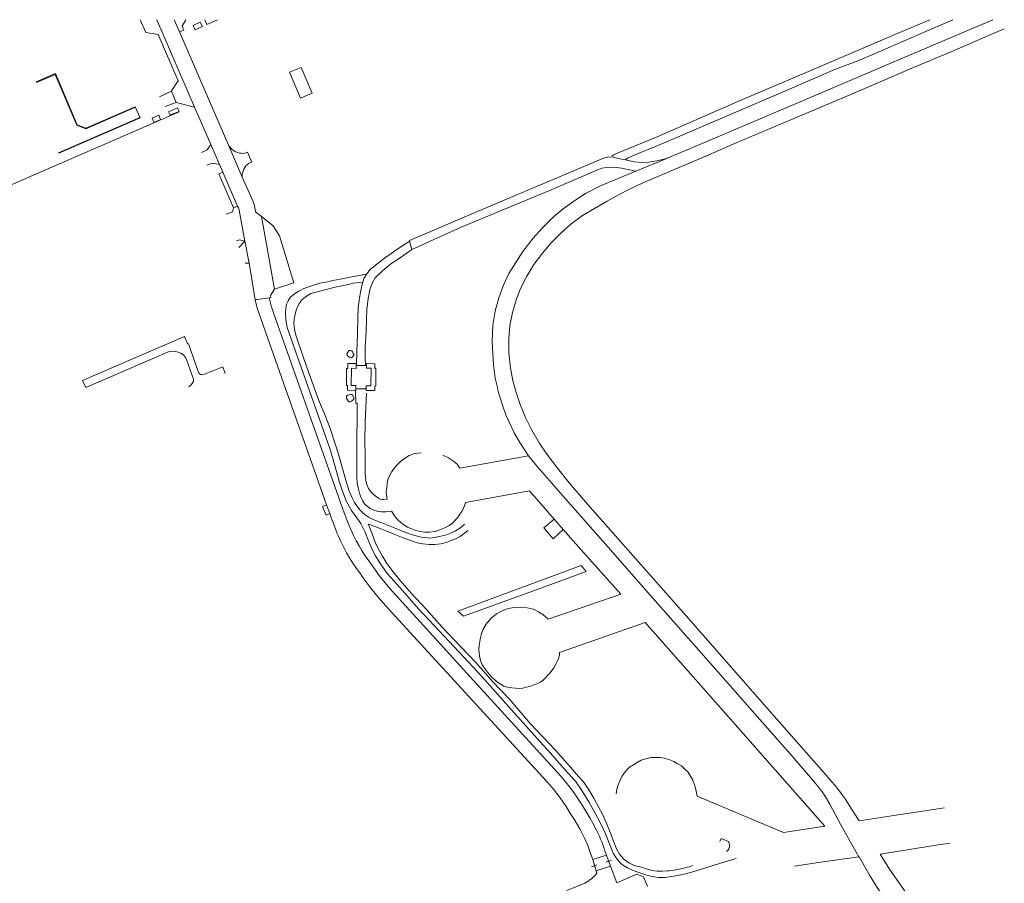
# Model space of a CAD drawing. Extents: x 145000 to 155000, y 457500 to 470000.
# Tile 33 of 256: x 145575 to 146000, y 461127 to 461500. Entities that reach past the tile are written whole.
import ezdxf

# ---------------------------------------------------------------- set-up
doc = ezdxf.new("R2010")
doc.units = 0
doc.header["$LTSCALE"] = 0.2
doc.header["$MEASUREMENT"] = 0
doc.layers.add('kant verharding', color=252, linetype='Continuous', lineweight=0)

msp = doc.modelspace()

# ---------------------------------------------------------------- linework, layer by layer
at = {"layer": 'kant verharding', "lineweight": 0}
for p, q in [((145644.15, 461459.99), (145552.64, 461420.33)), ((145627.18, 461457.55), (145592.04, 461442.34)), ((145828.38, 461136.44), (145830.69, 461137.19)), ((145821.99, 461134.34), (145824.36, 461135.16))]:
    msp.add_line(p, q, dxfattribs=at)
at = {"layer": 'kant verharding', "lineweight": 0, "flags": 128}
for points in [[(145627.28, 461499.71), (145629.67, 461494.17), (145634.99, 461493.29), (145643.73, 461473.32), (145640.73, 461468.98), (145640.77, 461468.86)], [(145634.52, 461499.71), (145650.77, 461461.92)], [(145642.01, 461499.71), (145644.28, 461494.48)], [(145644.28, 461494.48), (145646.07, 461495.24), (145645.44, 461496.97), (145646.94, 461499.71)], [(145654.14, 461496.74), (145653.23, 461498.68), (145650.08, 461497.25)], [(145655.23, 461499.71), (145656.06, 461497.68)], [(145656.06, 461497.68), (145660.67, 461499.71)], [(145830.83, 461440.83), (145831.63, 461441.4), (145832.8, 461441.94), (145850.28, 461449.26), (145888.12, 461465.71), (145914.61, 461476.9), (145951.61, 461492.69), (145967.99, 461499.71)], [(145836.6, 461439.21), (145836.95, 461439.62), (145837.84, 461440.15), (145839.34, 461440.92), (145854.07, 461446.95), (145881.55, 461458.68), (145907.69, 461469.93), (145927.32, 461478.41), (145936.13, 461481.73), (145943.39, 461484.71), (145969.77, 461496.24), (145977.95, 461499.71)], [(145854.48, 461439.91), (145854.65, 461439.96), (145865, 461444.25), (145914.04, 461465.2), (145955.14, 461482.62), (145995.22, 461499.71)], [(145665.52, 461445.28), (145644.28, 461494.48)], [(145650.08, 461497.25), (145651.01, 461495.31), (145654.14, 461496.74)], [(146000.1, 461495.77), (145993.95, 461493.24), (145977.45, 461486), (145959.16, 461478.31), (145940.87, 461470.53), (145920.95, 461462.02), (145900.82, 461453.51), (145884.47, 461446.54), (145869.08, 461439.88), (145856.37, 461434.59), (145843.81, 461429.17), (145838.14, 461426.42), (145833.91, 461424.3), (145828.79, 461421.52), (145823.25, 461418.25), (145818.17, 461415.2), (145813.13, 461411.48), (145808.69, 461407.54), (145804.65, 461403.44), (145800.79, 461399.04), (145797.13, 461394.12), (145794.06, 461389.12), (145791.47, 461384.02), (145789.61, 461379.26), (145787.87, 461373.46), (145786.79, 461367.78), (145786.3, 461362.18), (145786.36, 461356.06), (145787.01, 461349.37), (145788.05, 461344.04), (145789.45, 461338.95), (145791.16, 461333.81), (145793.47, 461328.12), (145796.08, 461322.96), (145799.38, 461317.22), (145802.77, 461312.32), (145807.36, 461306.31), (145812.32, 461300.02), (145820.33, 461290.79), (145832.3, 461277.09), (145862.9, 461242.6), (145900.8, 461199.3), (145922.21, 461175), (145927.64, 461168.66), (145929.71, 461166.03), (145931.38, 461163.73), (145933.21, 461160.94), (145935.1, 461157.98), (145937.41, 461154.19), (145952.4, 461156.52)], [(145701.52, 461468.07), (145696.77, 461479.13), (145691.71, 461477.06), (145696.39, 461465.84), (145701.52, 461468.07)], [(145582.45, 461472.9), (145590.71, 461476.44), (145600.12, 461454.42), (145603.84, 461452.95), (145625.17, 461462.19), (145627.28, 461457.32), (145592.14, 461442.11)], [(145582.54, 461472.67), (145590.58, 461476.11), (145599.93, 461454.23), (145603.84, 461452.68), (145625.27, 461461.96)], [(145635.66, 461466.41), (145640.77, 461468.86)], [(145640.77, 461468.86), (145642.84, 461464.06)], [(145638.06, 461462.21), (145642.84, 461464.06)], [(145642.84, 461464.06), (145650.77, 461461.92)], [(145643.42, 461461.64), (145639.45, 461460.04), (145640.15, 461458.53), (145641.11, 461458.91)], [(145641.11, 461458.91), (145644.07, 461460.07)], [(145644.03, 461460.17), (145643.42, 461461.64)], [(145644.07, 461460.07), (145644.03, 461460.17)], [(145650.77, 461461.92), (145657.73, 461445.9)], [(145636.11, 461456.74), (145635.35, 461458.47), (145632.49, 461457.21), (145633.22, 461455.49)], [(145633.22, 461455.49), (145633.24, 461455.44), (145636.14, 461456.66), (145636.11, 461456.74)], [(145657.73, 461445.9), (145656.12, 461443.53), (145653.67, 461442.49)], [(145657.73, 461445.9), (145661.54, 461437.21)], [(145671.35, 461431.87), (145665.52, 461445.28)], [(145671.96, 461442.07), (145673.64, 461442.55), (145675.44, 461438.3), (145674.23, 461437.8)], [(145743.54, 461404.17), (145743.46, 461404.48), (145768.05, 461414.98), (145789.13, 461423.93), (145810.91, 461433.12), (145827.2, 461440.03), (145829.41, 461440.5), (145831.34, 461440.38), (145832.98, 461439.97), (145835.61, 461439.39), (145836.6, 461439.21)], [(145836.6, 461439.21), (145840.44, 461438.48), (145844.05, 461438.16), (145846.69, 461438.34), (145850.15, 461438.83), (145854.48, 461439.91)], [(145841.12, 461434.39), (145854.48, 461439.91)], [(145661.54, 461437.21), (145658.45, 461437.85), (145656.08, 461436.94)], [(145661.54, 461437.21), (145662.98, 461434.01)], [(145744.45, 461400.57), (145765.79, 461410.17), (145803.53, 461425.9), (145824.25, 461434.85), (145826.42, 461435.63), (145828.63, 461436.04), (145831.32, 461436.18), (145835.11, 461435.72), (145841.12, 461434.39)], [(145794.78, 461311.6), (145791.03, 461317.31), (145788.65, 461321.49), (145786.72, 461325.51), (145785.08, 461329.35), (145783.74, 461332.99), (145782.39, 461337.01), (145781.7, 461339.32), (145781.43, 461341.12), (145780.48, 461345.17), (145779.67, 461350.9), (145779.4, 461355.66), (145779.12, 461360.95), (145779.49, 461367.99), (145780.46, 461373.99), (145782.06, 461379.78), (145783.89, 461384.96), (145786.35, 461390.26), (145789.31, 461395.06), (145792.43, 461399.77), (145796.89, 461405.56), (145801, 461410.11), (145805.62, 461414.64), (145809.74, 461418.1), (145814.31, 461421.48), (145819.45, 461424.72), (145825.85, 461428.08), (145841.12, 461434.39)], [(145662.98, 461434.01), (145661.17, 461433.3), (145667.5, 461418.56)], [(145662.98, 461434.01), (145669.32, 461419.34)], [(145671.35, 461431.87), (145676.03, 461421.24), (145676.51, 461420.04), (145676.76, 461418.77), (145677.09, 461416.87)], [(145667.5, 461418.56), (145667.08, 461416.91), (145664.33, 461415.79)], [(145669.32, 461419.34), (145667.5, 461418.56)], [(145669.32, 461419.34), (145669.7, 461418.52), (145670.02, 461417.5), (145672.49, 461404.14)], [(145677.09, 461416.87), (145679.6, 461414.87)], [(145679.6, 461414.87), (145685.2, 461383.45)], [(145679.6, 461414.87), (145684.55, 461410.89), (145687.4, 461406.56), (145693.54, 461386.16), (145685.2, 461383.45)], [(145672.49, 461404.14), (145670.17, 461404.8), (145668.8, 461404.3)], [(145672.49, 461404.14), (145669.9, 461401.54)], [(145674.25, 461394.73), (145672.49, 461404.14)], [(145723.39, 461386.58), (145723.81, 461388.16), (145725, 461390.07), (145726.51, 461391.93), (145729.46, 461394.45), (145733.07, 461397.1), (145737.96, 461400.57), (145741.72, 461403), (145743.54, 461404.17)], [(145726.85, 461384.57), (145727.43, 461386.11), (145728.69, 461388.38), (145731.82, 461391.47), (145735.46, 461394.46), (145739, 461396.78), (145742.01, 461398.87), (145744.45, 461400.57)], [(145744.45, 461400.57), (145743.54, 461404.17)], [(145672.63, 461394.68), (145674.25, 461394.73)], [(145674.25, 461394.73), (145676.85, 461378.89)], [(145723.28, 461389.75), (145721.03, 461389.24), (145717.19, 461388.6), (145713.52, 461387.86), (145710.39, 461387.19), (145707.54, 461386.52), (145706.85, 461386.4)], [(145724.96, 461390.01), (145723.34, 461389.76), (145723.28, 461389.75)], [(145685.2, 461383.45), (145683.49, 461380.75)], [(145706.85, 461386.4), (145704.8, 461386.03), (145701.6, 461385.12), (145697.82, 461383.76), (145695.42, 461382.48), (145693.37, 461381.15), (145692.02, 461379.9), (145691.1, 461378.46), (145690.41, 461376.97), (145690.14, 461375.24), (145690.02, 461372.97), (145690.08, 461370.34), (145690.63, 461366.92), (145700.45, 461339.18), (145709.17, 461314.73), (145711.29, 461307.48), (145713.12, 461300.74), (145714.55, 461296.42), (145716.21, 461292.18), (145718.42, 461288.05), (145720.7, 461284.89), (145722.51, 461282.43), (145724.23, 461278.95), (145725.78, 461274.95), (145727.19, 461271.54), (145728.83, 461268.56), (145730.73, 461265.43), (145733.88, 461260.89), (145738.27, 461255.98), (145747.57, 461245.49), (145758.4, 461233.81), (145769.14, 461222.53), (145774.64, 461216.51), (145779.24, 461211.32), (145785.01, 461204.87), (145799.9, 461188.29), (145804.3, 461183.43), (145810.25, 461176.69), (145815.04, 461171.24), (145817.77, 461167.3), (145820.81, 461162.45), (145823.57, 461157.56), (145825.72, 461153.42), (145827.98, 461148.58), (145830.15, 461143.15), (145831.31, 461140.31), (145832.57, 461138.26), (145833.61, 461136.95), (145834.32, 461136.02), (145835.77, 461134.92)], [(145716.7, 461298.76), (145716.57, 461299.13), (145714.9, 461305.13), (145712.63, 461312.73), (145711.56, 461316.39), (145709.05, 461323.89), (145707.04, 461329.07), (145704.66, 461334.77), (145702.76, 461339.75), (145697.62, 461354.35), (145694.58, 461363.21), (145694.07, 461365.42), (145693.77, 461367.42), (145693.56, 461368.86), (145693.75, 461370.41), (145694.12, 461372.69), (145694.67, 461374.94), (145695.84, 461377.27), (145697.15, 461379.02), (145699.07, 461380.49), (145700.95, 461381.57), (145703.73, 461382.36), (145706.42, 461383.1)], [(145706.42, 461383.1), (145707.46, 461383.38), (145711.36, 461384.33), (145716.51, 461385.42), (145718.8, 461385.94)], [(145718.8, 461385.94), (145719.2, 461386.03), (145721.88, 461386.44), (145723.39, 461386.58)], [(145720.66, 461350.54), (145720.74, 461356.73), (145720.98, 461364.23), (145721.14, 461371.27), (145721.37, 461375.23), (145721.76, 461378.8), (145722.34, 461382.23), (145722.97, 461384.94)], [(145722.97, 461384.94), (145723.08, 461385.39), (145723.39, 461386.58)], [(145724.49, 461350.51), (145724.36, 461354.1), (145724.4, 461358.62), (145724.71, 461365.16), (145724.86, 461370.4), (145725.11, 461374.71), (145725.6, 461379.52), (145726.36, 461383.28), (145726.85, 461384.57)], [(145682.91, 461379.83), (145676.85, 461378.89)], [(145676.85, 461378.89), (145677.73, 461375.33), (145707.72, 461290.51)], [(145683.49, 461380.75), (145683.62, 461379.96), (145682.91, 461379.83)], [(145682.91, 461379.83), (145683.79, 461376.27), (145684.89, 461372.82), (145714.69, 461288.59)], [(145663.99, 461347.15), (145662.99, 461349.95), (145655, 461346.84), (145654, 461346.73), (145653.31, 461346.75), (145652.83, 461346.93), (145652.45, 461347.52), (145648.1, 461359.88), (145647.67, 461359.94), (145646.43, 461363.08), (145602.42, 461344.18), (145603.77, 461341.03), (145632.41, 461353.49), (145639.72, 461356.62), (145641.79, 461356.76), (145643.67, 461356.4), (145644.89, 461355.88), (145646.02, 461355.11), (145646.81, 461354.09), (145647.42, 461352.77), (145650.33, 461344.62), (145650.24, 461343.68), (145649.78, 461342.84), (145649.11, 461342.05), (145648.27, 461341.32)], [(145718.49, 461356.91), (145718.08, 461357.03), (145717.7, 461357.04), (145717.48, 461356.99), (145716.37, 461355.81), (145716.38, 461355.69), (145716.39, 461355.35), (145716.54, 461354.99), (145716.67, 461354.85)], [(145716.67, 461354.85), (145716.91, 461354.58), (145717.57, 461354.16), (145718.48, 461353.89), (145719.61, 461355.11), (145719.39, 461355.51), (145719.22, 461355.8), (145718.9, 461356.43), (145718.55, 461356.89), (145718.49, 461356.91)], [(145720.28, 461340.57), (145720.26, 461339.85), (145716.76, 461339.9), (145716.69, 461341.92), (145716.31, 461341.89), (145716.36, 461349.24), (145716.82, 461349.28), (145716.89, 461351.43), (145720.43, 461351.44), (145720.42, 461350.54)], [(145720.42, 461350.54), (145720.41, 461349.33), (145718.46, 461349.37), (145718.36, 461341.9), (145720.31, 461341.92), (145720.28, 461340.57)], [(145720.42, 461350.54), (145720.66, 461350.54)], [(145720.66, 461350.54), (145724.49, 461350.51)], [(145724.49, 461350.51), (145724.98, 461350.5)], [(145724.98, 461350.5), (145724.99, 461349.4), (145726.96, 461349.4), (145726.82, 461341.82), (145724.77, 461341.84), (145724.78, 461340.52)], [(145726.23, 461339.8), (145728.51, 461339.75), (145728.47, 461341.72), (145728.99, 461341.75), (145728.99, 461349.37), (145728.55, 461349.35), (145728.58, 461351.34), (145724.97, 461351.41), (145724.98, 461350.5)], [(145718.18, 461338.03), (145718.68, 461338.11), (145719.58, 461336.55), (145718.98, 461335.69), (145718.43, 461335.23), (145717.9, 461334.91), (145717.5, 461334.88), (145717.3, 461334.91), (145717.17, 461335.09), (145716.3, 461336.53), (145716.23, 461336.81), (145716.32, 461337.41), (145716.71, 461337.77), (145717.5, 461337.97), (145718.18, 461338.03)], [(145720.12, 461339.63), (145720.31, 461334.26), (145720.93, 461334.27), (145720.72, 461313.18), (145720.77, 461302.26), (145720.93, 461299.93), (145721.27, 461297.89), (145721.86, 461295.51), (145722.49, 461293.78), (145723.16, 461292.36), (145724.08, 461290.99), (145725.21, 461289.84), (145726.52, 461288.9), (145728.1, 461288.13), (145729.54, 461287.76), (145731.31, 461287.52), (145733.43, 461287.5), (145735.67, 461287.72), (145737.31, 461285.31), (145738.5, 461284.03), (145739.73, 461282.88), (145741, 461281.82), (145742.57, 461280.92), (145744.38, 461280.2), (145745.91, 461279.55), (145747.92, 461278.98), (145750.05, 461278.71), (145752.13, 461278.72), (145754.51, 461279.01), (145756.61, 461279.72), (145758.65, 461280.51), (145760.55, 461281.57), (145761.98, 461282.64), (145763.18, 461283.81), (145764.38, 461285.05), (145765.25, 461286.42), (145766, 461287.55), (145766.64, 461288.62), (145767.26, 461290.27), (145767.63, 461291.53), (145795.21, 461296.47), (145805.9, 461284.28)], [(145720.28, 461340.57), (145724.78, 461340.52)], [(145724.86, 461338.62), (145724.41, 461326.32), (145724.25, 461318.03), (145724.29, 461311.74), (145724.32, 461306.58), (145724.37, 461303.95), (145724.5, 461302.39), (145724.65, 461300.8), (145725.06, 461299.25), (145725.84, 461297.54), (145726.9, 461296.02), (145728, 461294.89), (145729.24, 461293.92), (145730.53, 461293.05), (145731.58, 461292.83), (145732.42, 461292.84), (145733.8, 461292.98), (145733.59, 461294.5), (145733.46, 461296.12), (145733.63, 461297.83), (145733.85, 461299.57), (145734.15, 461301.41), (145734.81, 461303.03), (145735.8, 461304.8), (145736.89, 461306.19), (145738.01, 461307.65), (145739.54, 461309.17), (145741.32, 461310.53), (145743.32, 461311.73), (145745.49, 461312.61), (145748.52, 461312.95)], [(145724.78, 461340.52), (145724.79, 461339.83), (145726.23, 461339.8)], [(145757.79, 461311.87), (145760.32, 461310.78), (145762.43, 461309.36), (145764.05, 461307.96), (145765.13, 461306.29), (145794.78, 461311.6)], [(145794.78, 461311.6), (145798.76, 461306.85), (145803.67, 461301.13), (145810.74, 461293.08), (145829.08, 461272.39), (145847.45, 461251.37), (145871.39, 461224.34), (145892.46, 461200.31), (145907.67, 461183.1), (145918.21, 461170.93), (145920.09, 461168.63), (145921.8, 461166.29), (145922.99, 461164.54), (145924.83, 461161.42), (145929.58, 461152.55), (145937.39, 461138.63)], [(145720.26, 461290.7), (145719.7, 461291.55), (145718.7, 461293.48), (145718.02, 461295.13), (145717.37, 461296.82), (145716.7, 461298.76)], [(145707.72, 461290.51), (145706, 461289.78)], [(145709.17, 461286.76), (145707.55, 461286.09), (145706, 461289.78)], [(145707.72, 461290.51), (145709.17, 461286.76)], [(145767.26, 461282.12), (145764.98, 461280.25), (145763.26, 461279.23), (145761.21, 461278.26), (145759, 461277.47), (145756.32, 461276.76), (145754.21, 461276.4), (145752.32, 461276.16), (145750.24, 461276.33), (145748.57, 461276.6), (145745.73, 461277.26), (145742.13, 461278.47), (145737.36, 461280.42), (145731.48, 461282.68), (145728.14, 461283.96), (145726.11, 461284.98), (145724.4, 461286.12), (145723.25, 461287.13), (145722.04, 461288.39), (145720.83, 461289.85), (145720.26, 461290.7)], [(145709.17, 461286.76), (145710.18, 461283.77)], [(145714.69, 461288.59), (145715.54, 461286.31), (145716.42, 461284.04), (145717.32, 461281.82), (145718.26, 461279.6), (145719.33, 461277.28), (145720.5, 461275.01), (145721.69, 461272.87), (145722.92, 461270.74), (145724.21, 461268.7), (145725.59, 461266.72), (145727.05, 461264.71), (145728.48, 461262.68), (145730.02, 461260.54), (145731.63, 461258.44)], [(145730.83, 461280.24), (145727.04, 461281.71), (145725.68, 461282.08), (145726.7, 461279.82), (145727.78, 461276.9)], [(145805.9, 461284.28), (145801.42, 461280.53), (145805.42, 461275.89), (145809.84, 461279.79)], [(145805.9, 461284.28), (145809.84, 461279.79)], [(145727.78, 461276.9), (145727.82, 461276.8), (145727.97, 461276.31)], [(145733.73, 461279.11), (145730.83, 461280.24)], [(145768.6, 461279.42), (145767.01, 461278.15), (145765.39, 461276.87), (145763.34, 461275.86), (145761.51, 461275.11), (145759.23, 461274.29), (145757.02, 461273.66), (145754.44, 461273.33), (145751.94, 461273.34), (145749.28, 461273.64), (145746.8, 461274.12), (145744.4, 461274.93), (145740.73, 461276.29), (145735.75, 461278.32), (145733.73, 461279.11)], [(145787.59, 461211.54), (145785.81, 461211.89), (145784.15, 461212.35), (145783, 461212.93), (145781.82, 461213.77), (145780.63, 461214.66), (145778.83, 461216.33), (145777.12, 461218.25), (145775.77, 461220.06), (145774.86, 461221.5), (145774.22, 461222.86), (145773.81, 461224.57), (145773.55, 461226.4), (145773.41, 461228.17), (145773.47, 461229.87), (145773.76, 461231.58), (145774.12, 461233.22), (145774.58, 461234.99), (145775.23, 461236.85), (145776.54, 461239.02), (145778.58, 461241.45), (145780.95, 461243.43), (145783.47, 461244.76), (145786.03, 461245.71), (145788.6, 461246.27), (145791.57, 461246.34), (145794.2, 461246.09), (145796.96, 461245.43), (145799.17, 461244.39), (145800.95, 461243.16), (145803.24, 461241.14), (145834.59, 461252), (145817.44, 461271.28), (145809.84, 461279.79)], [(145727.97, 461276.31), (145728.6, 461274.36), (145729.94, 461271.68), (145731.81, 461268.29), (145733.41, 461265.61), (145735.87, 461262.26), (145739.33, 461257.99), (145744.28, 461252.29), (145750.79, 461245.31), (145757.42, 461237.93), (145765.3, 461229.58), (145765.7, 461229.16)], [(145716.29, 461269.79), (145717.58, 461267.57), (145719.02, 461265.27), (145720.57, 461263.05), (145721.99, 461261.09), (145723.39, 461259.11), (145725.04, 461256.81), (145726.77, 461254.57)], [(145766.8, 461242.4), (145800.13, 461254.56), (145819.65, 461261.78), (145817.47, 461264.27), (145764.4, 461244.64)], [(145731.63, 461258.44), (145734.78, 461254.51), (145774.01, 461211.5), (145808.85, 461173.31)], [(145726.77, 461254.57), (145729.93, 461250.63), (145730.78, 461249.69)], [(145730.78, 461249.69), (145733.26, 461246.94), (145735.73, 461244.25)], [(145735.73, 461244.25), (145802.52, 461171.32)], [(145764.4, 461244.64), (145766.8, 461242.4)], [(145832.63, 461165.87), (145832.96, 461167.92), (145833.44, 461169.68), (145834.32, 461171.81), (145835.25, 461173.54), (145836.21, 461174.94), (145837.23, 461176.17), (145838.4, 461177.31), (145840.07, 461178.42), (145841.66, 461179.39), (145843.49, 461180.39), (145845.88, 461181.09), (145847.8, 461181.49), (145849.85, 461181.57), (145851.72, 461181.51), (145853.42, 461181.19), (145855.42, 461180.65), (145857.52, 461179.82), (145859.29, 461178.83), (145860.84, 461177.9), (145862.19, 461176.68), (145863.51, 461175.29), (145864.73, 461173.44), (145865.75, 461171.69), (145866.47, 461169.69), (145867.03, 461167.76), (145867.63, 461164.83), (145904.84, 461149.12), (145922.6, 461151.88), (145863.75, 461218.78), (145845.14, 461239.74), (145808.23, 461226.86), (145808.14, 461225.69), (145807.69, 461224.26), (145807.14, 461222.96), (145806.54, 461221.71), (145805.73, 461220.25), (145804.16, 461218.04), (145803.14, 461217.03), (145802.16, 461215.93), (145801.15, 461214.94), (145799.94, 461214.03), (145798.47, 461213.24), (145796.88, 461212.69), (145795.37, 461212.13), (145793.87, 461211.79), (145792.36, 461211.35), (145790.9, 461211.34), (145789.21, 461211.41), (145787.59, 461211.54)], [(145765.7, 461229.16), (145772.05, 461222.53), (145779.43, 461214.22), (145786.42, 461206.79)], [(145786.42, 461206.79), (145795.69, 461196.09), (145806.14, 461185.01), (145812.92, 461177.37), (145816.42, 461173.39), (145818.51, 461171.09), (145820.89, 461167.63), (145823.05, 461163.96), (145825.16, 461159.99), (145826.78, 461157.03), (145828.33, 461153.42), (145830.24, 461148.94), (145831.77, 461144.77), (145832.82, 461142.2)], [(145802.52, 461171.32), (145805.61, 461167.83), (145808.48, 461164.15), (145809.8, 461162.27), (145811.03, 461160.32), (145812.71, 461157.59), (145814.45, 461154.9), (145816.95, 461150.76), (145819.17, 461146.46), (145820.43, 461143.54), (145821.49, 461140.54)], [(145808.85, 461173.31), (145810.75, 461171.07), (145812.6, 461168.79), (145814.27, 461166.6), (145815.82, 461164.33), (145817.27, 461162.06), (145818.68, 461159.76), (145819.95, 461157.62), (145821.23, 461155.47), (145822.51, 461153.23), (145823.75, 461150.97)], [(145952.4, 461156.52), (145974.24, 461159.81)], [(145877.41, 461145.23), (145877.92, 461146.55), (145880.45, 461145.59), (145880.7, 461145.49), (145881, 461145.33), (145881.23, 461144.98), (145881.38, 461144.5), (145881.5, 461143.85), (145881.47, 461142.93), (145881.21, 461142.14), (145880.82, 461141.45), (145880.23, 461141.03)], [(145827.65, 461141.53), (145828.47, 461139.35)], [(145832.82, 461142.2), (145834.14, 461139.9), (145836, 461137.72), (145838.16, 461136.03), (145840.39, 461134.89), (145843.45, 461134.19), (145846.01, 461133.38), (145847.8, 461132.95)], [(145976.74, 461144.61), (145970.66, 461143.69), (145946.59, 461139.82), (145950.58, 461133.39), (145954.92, 461127.21), (145957.67, 461123.34), (145960.61, 461119.55), (145963.43, 461116.13), (145967.01, 461112.23), (145970.53, 461108.43), (145974.4, 461104.36), (145980.69, 461097.98), (145985.2, 461093.52)], [(145821.49, 461140.54), (145822.54, 461137.47)], [(145828.47, 461139.35), (145822.54, 461137.47)], [(145822.54, 461137.47), (145822.86, 461136.54), (145824.07, 461132.71)], [(145828.47, 461139.35), (145830.23, 461134.66)], [(145835.77, 461134.92), (145837.56, 461133.9), (145839.72, 461132.97), (145841.95, 461132.12), (145845.43, 461130.88), (145847.52, 461130.35), (145849.2, 461130.02), (145850.75, 461129.8), (145852.28, 461129.76), (145853.85, 461129.81), (145855.44, 461130.02), (145857.5, 461130.29), (145859.82, 461130.71), (145862.54, 461131.38), (145865.67, 461132.24), (145872.13, 461134.23), (145879.04, 461136.36), (145884.44, 461138.02)], [(145919.98, 461136.17), (145937.39, 461138.63)], [(145937.39, 461138.63), (145937.46, 461138.64), (145942.27, 461130.41), (145945.02, 461125.95), (145946.3, 461123.95), (145947.41, 461122.5), (145948.29, 461121.37), (145949.5, 461120.14), (145951.58, 461117.91), (145959.1, 461110.87), (145974.47, 461096.11), (145986.86, 461084.12)], [(145830.23, 461134.66), (145824.07, 461132.71)], [(145824.07, 461132.71), (145824.36, 461131.82)], [(145830.23, 461134.66), (145832.93, 461127.5), (145841.57, 461131.22), (145844.43, 461130.12), (145846.22, 461125.9)], [(145847.8, 461132.95), (145848.19, 461132.85), (145850.36, 461132.53), (145852.48, 461132.53), (145854.8, 461132.6), (145855.68, 461132.7)], [(145855.68, 461132.7), (145856.6, 461132.81), (145858.54, 461133.05), (145860.54, 461133.46), (145862.5, 461133.92), (145863.33, 461134.16)], [(145863.33, 461134.16), (145864.24, 461134.43), (145865.67, 461134.91)], [(145909.58, 461134.7), (145919.98, 461136.17)], [(145811.23, 461124.1), (145815.64, 461125.85), (145819.1, 461127.26)]]:
    msp.add_lwpolyline(points, dxfattribs=at)
at = {"layer": 'kant verharding', "lineweight": 0}
for centre, radius, start, end in [((145671.59, 461449.38), 7.32, 214.0113, 272.8515), ((145677.82, 461432.4), 6.49, 123.6243, 184.6449), ((145794.69, 461312.38), 89.22, 198.7074, 208.5127), ((145778.17, 461126.63), 51.67, 16.7639, 28.1002), ((145811.85, 461140.95), 15.49, 297.9185, 323.8737)]:
    msp.add_arc(centre, radius, start, end, dxfattribs=at)

doc.saveas('drawing.dxf')
